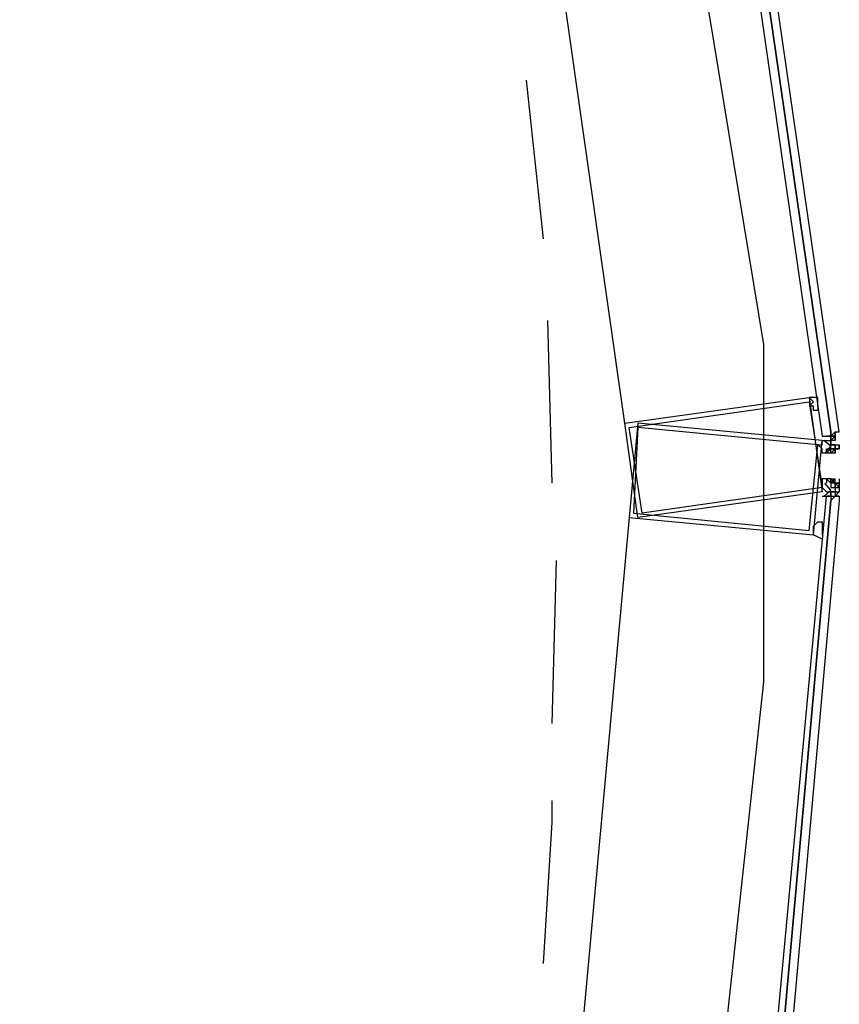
# Model space of a CAD drawing. Header units: feet. Extents: x -79 to 198, y -22 to 181.
# Tile 77 of 203: x 121.4 to 123.95, y 44.6 to 47.66. Entities that reach past the tile are written whole.
import ezdxf

# ---------------------------------------------------------------- set-up
doc = ezdxf.new("R2010")
doc.units = ezdxf.units.FT
doc.layers.add('A-AREA-COMUN', color=252, linetype='CONTINUOUS')
doc.layers.add('A-LINEA', color=7, linetype='CONTINUOUS')

msp = doc.modelspace()

# ---------------------------------------------------------------- linework, layer by layer
at = {"layer": 'A-AREA-COMUN'}
msp.add_lwpolyline([(106.16, 44.2489), (119.76, 41.0489), (119.84, 40.32), (122.08, 39.8756), (122.112, 39.6444), (122.48, 39.5556), (123.36, 42.3644), (123.712, 45.6), (123.712, 46.6489), (123.12, 50.24), (122.112, 52.8533)], dxfattribs=at)
at = {"layer": 'A-LINEA'}
for p, q in [((123.28, 46.4044), (122.8267, 49.5778)), ((123.0267, 46.9778), (122.9733, 47.4711)), ((123.0533, 46.2178), (123.04, 46.7244)), ((123.8533, 46.4844), (123.8667, 46.4711)), ((123.8667, 46.4844), (123.8667, 46.4844)), ((123.8933, 46.4578), (123.8933, 46.4578)), ((123.8933, 46.3644), (123.8933, 46.3644)), ((123.8933, 46.3644), (123.8933, 46.3644)), ((123.8933, 46.3644), (123.8933, 46.3644)), ((123.8933, 46.3644), (123.8933, 46.3644)), ((123.8933, 46.3644), (123.8933, 46.3644)), ((123.8933, 46.3644), (123.8933, 46.3644)), ((123.9067, 46.3644), (123.9067, 46.3644)), ((123.9067, 46.3644), (123.9067, 46.3644)), ((123.9067, 46.3644), (123.9067, 46.3644)), ((123.9067, 46.3644), (123.9067, 46.3644)), ((123.9067, 46.3644), (123.9067, 46.3644)), ((123.9067, 46.3644), (123.9067, 46.3644)), ((123.9067, 46.3644), (123.9067, 46.3644)), ((123.9067, 46.3644), (123.9067, 46.3644)), ((123.9067, 46.3644), (123.9067, 46.3644)), ((123.9067, 46.3644), (123.9067, 46.3644)), ((123.92, 46.3644), (123.9067, 46.3644)), ((123.92, 46.3778), (123.92, 46.3778)), ((123.92, 46.3778), (123.92, 46.3778)), ((123.92, 46.3778), (123.92, 46.3778)), ((123.92, 46.3644), (123.92, 46.3644)), ((123.92, 46.3644), (123.92, 46.3644)), ((123.92, 46.3644), (123.92, 46.3644)), ((123.92, 46.3644), (123.92, 46.3644)), ((123.92, 46.3644), (123.92, 46.3644)), ((123.92, 46.3644), (123.92, 46.3644)), ((123.92, 46.3644), (123.92, 46.3644)), ((123.92, 46.3644), (123.92, 46.3644)), ((123.92, 46.3644), (123.92, 46.3644)), ((123.92, 46.3644), (123.92, 46.3644)), ((123.92, 46.3644), (123.92, 46.3644)), ((123.92, 46.3644), (123.92, 46.3644)), ((123.92, 46.3644), (123.92, 46.3644)), ((123.92, 46.3644), (123.92, 46.3644)), ((123.92, 46.3644), (123.92, 46.3644)), ((123.9333, 46.3644), (123.92, 46.3644)), ((123.92, 46.3644), (123.92, 46.3644)), ((123.92, 46.3644), (123.92, 46.3644)), ((123.92, 46.3644), (123.92, 46.3644)), ((123.92, 46.3644), (123.92, 46.3644)), ((123.92, 46.3644), (123.92, 46.3644)), ((123.92, 46.3644), (123.92, 46.3644)), ((123.92, 46.3644), (123.92, 46.3644)), ((123.92, 46.3644), (123.92, 46.3644)), ((123.92, 46.3644), (123.92, 46.3644)), ((123.92, 46.3511), (123.92, 46.3511)), ((123.92, 46.3511), (123.92, 46.3511)), ((123.92, 46.3378), (123.92, 46.3511)), ((123.92, 46.3511), (123.92, 46.3511)), ((123.92, 46.3511), (123.92, 46.3511)), ((123.92, 46.3511), (123.92, 46.3511)), ((123.9333, 46.3511), (123.92, 46.3511)), ((123.92, 46.3511), (123.92, 46.3511)), ((123.92, 46.3511), (123.92, 46.3511)), ((123.92, 46.3511), (123.92, 46.3511)), ((123.92, 46.3511), (123.92, 46.3378)), ((123.92, 46.3511), (123.92, 46.3511)), ((123.92, 46.3511), (123.92, 46.3511)), ((123.92, 46.3511), (123.92, 46.3511)), ((123.92, 46.3511), (123.92, 46.3511)), ((123.92, 46.3511), (123.92, 46.3378)), ((123.92, 46.3511), (123.92, 46.3378)), ((123.9333, 46.3644), (123.9333, 46.3778)), ((123.9333, 46.3644), (123.9333, 46.3778)), ((123.9333, 46.3644), (123.9333, 46.3778)), ((123.9333, 46.3644), (123.9333, 46.3778)), ((123.9333, 46.3778), (123.9333, 46.3778)), ((123.9333, 46.3644), (123.9333, 46.3778)), ((123.9333, 46.3644), (123.9333, 46.3644)), ((123.9333, 46.3511), (123.9333, 46.3644)), ((123.9333, 46.3644), (123.9333, 46.3644)), ((123.9333, 46.3644), (123.9333, 46.3644)), ((123.9333, 46.3644), (123.9333, 46.3644)), ((123.9333, 46.3644), (123.9333, 46.3644)), ((123.9333, 46.3644), (123.9333, 46.3644)), ((123.9333, 46.3644), (123.9333, 46.3644)), ((123.9333, 46.3644), (123.9333, 46.3644)), ((123.9333, 46.3644), (123.9333, 46.3644)), ((123.9333, 46.3644), (123.9333, 46.3644)), ((123.9333, 46.3644), (123.9333, 46.3644)), ((123.9333, 46.3644), (123.9333, 46.3644)), ((123.9333, 46.3644), (123.9333, 46.3644)), ((123.9333, 46.3644), (123.9333, 46.3511)), ((123.9333, 46.3644), (123.9333, 46.3644)), ((123.9333, 46.3644), (123.9333, 46.3644)), ((123.9333, 46.3644), (123.9333, 46.3644)), ((123.9333, 46.3644), (123.9333, 46.3644)), ((123.9333, 46.3644), (123.9333, 46.3644)), ((123.9333, 46.3511), (123.9333, 46.3511)), ((123.9333, 46.3511), (123.9333, 46.3511)), ((123.9333, 46.3511), (123.9333, 46.3511)), ((123.9333, 46.3511), (123.9333, 46.3511)), ((123.9333, 46.3511), (123.9333, 46.3511)), ((123.9333, 46.3511), (123.9333, 46.3511)), ((123.9333, 46.3511), (123.9333, 46.3511)), ((123.9333, 46.3511), (123.9333, 46.3511)), ((123.9333, 46.3511), (123.9333, 46.3511)), ((123.9333, 46.3511), (123.9333, 46.3511)), ((123.9333, 46.3511), (123.9333, 46.3511)), ((123.9333, 46.3511), (123.9333, 46.3511)), ((123.9333, 46.3511), (123.9333, 46.3511)), ((123.9333, 46.3511), (123.9333, 46.3511)), ((123.9333, 46.3511), (123.9333, 46.3511)), ((123.9333, 46.3511), (123.9333, 46.3511)), ((123.9333, 46.3511), (123.9333, 46.3511)), ((123.9333, 46.3511), (123.9333, 46.3511)), ((123.9333, 46.3511), (123.9333, 46.3511)), ((123.9333, 46.3511), (123.9333, 46.3511)), ((123.9333, 46.3511), (123.9333, 46.3511)), ((123.9333, 46.3511), (123.9333, 46.3511)), ((123.9333, 46.3511), (123.9333, 46.3511)), ((123.9333, 46.3511), (123.9333, 46.3511)), ((123.9333, 46.3511), (123.9333, 46.3511)), ((123.9333, 46.3511), (123.9333, 46.3511)), ((123.9333, 46.3511), (123.9333, 46.3511)), ((123.9333, 46.3511), (123.9333, 46.3511)), ((123.9333, 46.3511), (123.9333, 46.3511)), ((123.9333, 46.3511), (123.9333, 46.3511)), ((123.9333, 46.3511), (123.9333, 46.3511)), ((123.9333, 46.3511), (123.9333, 46.3511)), ((123.9333, 46.3511), (123.9333, 46.3511)), ((123.9333, 46.3511), (123.9333, 46.3511)), ((123.9333, 46.3511), (123.9333, 46.3511)), ((123.9333, 46.3511), (123.9333, 46.3511)), ((123.9333, 46.3511), (123.9333, 46.3511)), ((123.9333, 46.3511), (123.9333, 46.3511)), ((123.9333, 46.3511), (123.9333, 46.3511)), ((123.8933, 46.3378), (123.8933, 46.3378)), ((123.8933, 46.3244), (123.8933, 46.3244)), ((123.9067, 46.3111), (123.9067, 46.3244)), ((123.9067, 46.3244), (123.92, 46.3244)), ((123.92, 46.3378), (123.92, 46.3378)), ((123.92, 46.3378), (123.9333, 46.3378)), ((123.92, 46.3378), (123.92, 46.3378)), ((123.92, 46.3378), (123.9333, 46.3378)), ((123.92, 46.3244), (123.92, 46.3378)), ((123.92, 46.3378), (123.92, 46.3378)), ((123.92, 46.3378), (123.92, 46.3378)), ((123.92, 46.3378), (123.92, 46.3378)), ((123.92, 46.3378), (123.92, 46.3378)), ((123.92, 46.3378), (123.92, 46.3378)), ((123.92, 46.3378), (123.92, 46.3378)), ((123.92, 46.3378), (123.92, 46.3378)), ((123.92, 46.3378), (123.92, 46.3378)), ((123.92, 46.3378), (123.92, 46.3378)), ((123.9333, 46.3378), (123.92, 46.3378)), ((123.92, 46.3378), (123.92, 46.3378)), ((123.92, 46.3378), (123.92, 46.3378)), ((123.9333, 46.3378), (123.92, 46.3378)), ((123.92, 46.3378), (123.92, 46.3378)), ((123.92, 46.3378), (123.92, 46.3378)), ((123.92, 46.3244), (123.92, 46.3244)), ((123.92, 46.3244), (123.92, 46.3244)), ((123.92, 46.3244), (123.92, 46.3244)), ((123.92, 46.3244), (123.92, 46.3244)), ((123.92, 46.3244), (123.92, 46.3244)), ((123.92, 46.3244), (123.9333, 46.3244)), ((123.92, 46.3244), (123.92, 46.3244)), ((123.92, 46.3244), (123.92, 46.3244)), ((123.92, 46.3244), (123.92, 46.3244)), ((123.92, 46.3244), (123.92, 46.3244)), ((123.92, 46.3244), (123.92, 46.3244)), ((123.92, 46.3244), (123.92, 46.3244)), ((123.92, 46.3244), (123.92, 46.3244)), ((123.92, 46.3111), (123.9333, 46.3244)), ((123.92, 46.3244), (123.92, 46.3244)), ((123.92, 46.3244), (123.92, 46.3244)), ((123.92, 46.3244), (123.92, 46.3244)), ((123.92, 46.3244), (123.92, 46.3244)), ((123.92, 46.3244), (123.92, 46.3244)), ((123.92, 46.3244), (123.92, 46.3244)), ((123.92, 46.3244), (123.92, 46.3244)), ((123.92, 46.3244), (123.92, 46.3244)), ((123.92, 46.3244), (123.92, 46.3244)), ((123.92, 46.3244), (123.92, 46.3244)), ((123.92, 46.3244), (123.92, 46.3244)), ((123.92, 46.3244), (123.92, 46.3244)), ((123.92, 46.3244), (123.92, 46.3244)), ((123.92, 46.3244), (123.92, 46.3244)), ((123.92, 46.3244), (123.92, 46.3244)), ((123.9333, 46.3244), (123.92, 46.3244)), ((123.9333, 46.3378), (123.9333, 46.3378)), ((123.9333, 46.3378), (123.9333, 46.3378)), ((123.9333, 46.3378), (123.9333, 46.3378)), ((123.9333, 46.3378), (123.9333, 46.3378)), ((123.9333, 46.3378), (123.9333, 46.3378)), ((123.9333, 46.3378), (123.9333, 46.3378)), ((123.9333, 46.3378), (123.9333, 46.3378)), ((123.9333, 46.3378), (123.9467, 46.3378)), ((123.9333, 46.3378), (123.9333, 46.3378)), ((123.9333, 46.3378), (123.9333, 46.3378)), ((123.9333, 46.3378), (123.9333, 46.3378)), ((123.9333, 46.3378), (123.9333, 46.3378)), ((123.9333, 46.3378), (123.9333, 46.3378)), ((123.9333, 46.3378), (123.9333, 46.3378)), ((123.9333, 46.3378), (123.9333, 46.3378)), ((123.9333, 46.3378), (123.9333, 46.3378)), ((123.9333, 46.3378), (123.9333, 46.3378)), ((123.9333, 46.3378), (123.9333, 46.3378)), ((123.9333, 46.3378), (123.9333, 46.3378)), ((123.9333, 46.3378), (123.9333, 46.3244)), ((123.9333, 46.3378), (123.9333, 46.3378)), ((123.9333, 46.3378), (123.9333, 46.3378)), ((123.9333, 46.3378), (123.9333, 46.3378)), ((123.9333, 46.3378), (123.9467, 46.3378)), ((123.9333, 46.3378), (123.9333, 46.3378)), ((123.9333, 46.3378), (123.9333, 46.3378)), ((123.9333, 46.3244), (123.9333, 46.3244)), ((123.9333, 46.3244), (123.9333, 46.3244)), ((123.9333, 46.3244), (123.9333, 46.3244)), ((123.9333, 46.3244), (123.9333, 46.3244)), ((123.9333, 46.3244), (123.9333, 46.3244)), ((123.9333, 46.3244), (123.9333, 46.3244)), ((123.9333, 46.3244), (123.9467, 46.3244)), ((123.9333, 46.3244), (123.9333, 46.3244)), ((123.9333, 46.3244), (123.9333, 46.3244)), ((123.9333, 46.3111), (123.9333, 46.3244)), ((123.9467, 46.3244), (123.9333, 46.3244)), ((123.9333, 46.3244), (123.9333, 46.3244)), ((123.9467, 46.3244), (123.9333, 46.3244)), ((123.9333, 46.3244), (123.9333, 46.3244)), ((123.9333, 46.3244), (123.9333, 46.3244)), ((123.9333, 46.3244), (123.9333, 46.3244)), ((123.9333, 46.3244), (123.9333, 46.3244)), ((123.9333, 46.3244), (123.9333, 46.3244)), ((123.9467, 46.3378), (123.9467, 46.3378)), ((123.9467, 46.3378), (123.9467, 46.3378)), ((123.9467, 46.3378), (123.9467, 46.3378)), ((123.9467, 46.3244), (123.9467, 46.3378)), ((123.9467, 46.3244), (123.9467, 46.3378)), ((123.9467, 46.3378), (123.9467, 46.3378)), ((123.9467, 46.3378), (123.9467, 46.3378)), ((123.9467, 46.3244), (123.9467, 46.3244)), ((123.9467, 46.3244), (123.9467, 46.3244)), ((123.9467, 46.3244), (123.9467, 46.3244)), ((123.9467, 46.3244), (123.9467, 46.3244)), ((123.9467, 46.3244), (123.9467, 46.3244)), ((123.9067, 46.3111), (123.9067, 46.3111)), ((123.9067, 46.3111), (123.9067, 46.3111)), ((123.92, 46.3111), (123.92, 46.3111)), ((123.9333, 46.3111), (123.9333, 46.3111)), ((123.9067, 46.2311), (123.9067, 46.2311)), ((123.9067, 46.2311), (123.9067, 46.2178)), ((123.9067, 46.2311), (123.9067, 46.2311)), ((123.92, 46.2311), (123.9333, 46.2311)), ((123.92, 46.2311), (123.92, 46.2178)), ((123.92, 46.2311), (123.92, 46.2178)), ((123.92, 46.2311), (123.9333, 46.2178)), ((123.92, 46.2178), (123.92, 46.2311)), ((123.92, 46.2178), (123.92, 46.2311)), ((123.9333, 46.2311), (123.9333, 46.2311)), ((123.9333, 46.2311), (123.9333, 46.2311)), ((123.9333, 46.2311), (123.9333, 46.2311)), ((123.9467, 46.2311), (123.9467, 46.2178)), ((123.92, 46.2178), (123.92, 46.2044)), ((123.92, 46.2178), (123.92, 46.2178)), ((123.92, 46.2178), (123.92, 46.2178)), ((123.92, 46.2178), (123.92, 46.2178)), ((123.92, 46.2178), (123.92, 46.2178)), ((123.92, 46.2178), (123.92, 46.2178)), ((123.92, 46.2178), (123.92, 46.2178)), ((123.92, 46.2178), (123.92, 46.2178)), ((123.92, 46.2178), (123.92, 46.2178)), ((123.92, 46.2178), (123.92, 46.2178)), ((123.92, 46.2178), (123.92, 46.2178)), ((123.92, 46.2178), (123.92, 46.2178)), ((123.92, 46.2178), (123.92, 46.2178)), ((123.92, 46.2178), (123.92, 46.2178)), ((123.92, 46.2178), (123.92, 46.2178)), ((123.92, 46.2178), (123.92, 46.2178)), ((123.9333, 46.2178), (123.92, 46.2178)), ((123.92, 46.2178), (123.92, 46.2178)), ((123.92, 46.2178), (123.92, 46.2178)), ((123.9333, 46.2178), (123.92, 46.2178)), ((123.92, 46.2178), (123.92, 46.2178)), ((123.92, 46.2178), (123.92, 46.2178)), ((123.92, 46.2178), (123.92, 46.2178)), ((123.92, 46.2178), (123.92, 46.2178)), ((123.92, 46.2044), (123.92, 46.2044)), ((123.92, 46.2044), (123.92, 46.2044)), ((123.92, 46.2044), (123.92, 46.2044)), ((123.92, 46.2044), (123.92, 46.2044)), ((123.92, 46.2044), (123.92, 46.2044)), ((123.92, 46.2044), (123.92, 46.2044)), ((123.92, 46.2044), (123.9333, 46.2044)), ((123.92, 46.2044), (123.92, 46.2044)), ((123.92, 46.2044), (123.92, 46.2044)), ((123.92, 46.2044), (123.92, 46.2044)), ((123.9333, 46.2178), (123.9333, 46.2178)), ((123.9333, 46.2178), (123.9333, 46.2178)), ((123.9333, 46.2178), (123.9333, 46.2178)), ((123.9333, 46.2178), (123.9333, 46.2178)), ((123.9333, 46.2178), (123.9333, 46.2178)), ((123.9333, 46.2178), (123.9333, 46.2178)), ((123.9333, 46.2178), (123.9333, 46.2178)), ((123.9333, 46.2178), (123.9333, 46.2178)), ((123.9333, 46.2178), (123.9333, 46.2178)), ((123.9333, 46.2178), (123.9333, 46.2178)), ((123.9333, 46.2178), (123.9333, 46.2178)), ((123.9333, 46.2178), (123.9333, 46.2044)), ((123.9333, 46.2178), (123.9333, 46.2178)), ((123.9333, 46.2178), (123.9333, 46.2178)), ((123.9467, 46.2178), (123.9333, 46.2178)), ((123.9333, 46.2044), (123.9333, 46.2178)), ((123.9333, 46.2178), (123.9333, 46.2178)), ((123.9333, 46.2178), (123.9333, 46.2178)), ((123.9333, 46.2178), (123.9333, 46.2178)), ((123.9333, 46.2044), (123.9333, 46.2044)), ((123.9333, 46.2044), (123.9333, 46.2044)), ((123.9333, 46.2044), (123.9333, 46.1911)), ((123.9333, 46.2044), (123.9333, 46.1911)), ((123.9333, 46.2044), (123.9333, 46.2044)), ((123.9333, 46.2044), (123.9333, 46.2044)), ((123.9333, 46.2044), (123.9333, 46.2044)), ((123.9333, 46.2044), (123.9333, 46.2044)), ((123.9333, 46.2044), (123.9333, 46.2044)), ((123.9333, 46.2044), (123.9333, 46.2044)), ((123.9333, 46.2044), (123.9333, 46.1911)), ((123.9333, 46.2044), (123.9467, 46.2044)), ((123.9333, 46.2044), (123.9333, 46.2044)), ((123.9333, 46.2044), (123.9333, 46.2044)), ((123.9333, 46.2044), (123.9333, 46.2044)), ((123.9333, 46.2044), (123.9333, 46.2044)), ((123.9333, 46.2044), (123.9333, 46.2044)), ((123.9333, 46.2044), (123.9333, 46.2044)), ((123.9333, 46.2044), (123.9333, 46.2044)), ((123.9333, 46.2044), (123.9333, 46.2044)), ((123.9333, 46.2044), (123.9333, 46.2044)), ((123.9333, 46.2044), (123.9333, 46.2044)), ((123.9333, 46.2044), (123.9333, 46.2044)), ((123.9333, 46.2044), (123.9333, 46.2044)), ((123.9333, 46.2044), (123.9333, 46.2044)), ((123.9333, 46.2044), (123.9333, 46.2044)), ((123.9333, 46.2044), (123.9333, 46.2044)), ((123.9333, 46.2044), (123.9333, 46.2044)), ((123.9333, 46.2044), (123.9333, 46.2044)), ((123.9333, 46.2044), (123.9333, 46.2044)), ((123.9467, 46.2178), (123.9467, 46.2178)), ((123.9467, 46.2178), (123.9467, 46.2178)), ((123.9467, 46.2178), (123.9467, 46.2178)), ((123.9467, 46.2178), (123.9467, 46.2044)), ((123.9467, 46.2178), (123.9467, 46.2178)), ((123.9467, 46.2178), (123.9467, 46.2178)), ((123.9467, 46.2044), (123.9467, 46.2178)), ((123.9467, 46.2178), (123.9467, 46.2178)), ((123.9467, 46.2178), (123.9467, 46.2178)), ((123.9467, 46.2178), (123.9467, 46.2178)), ((123.9467, 46.2178), (123.9467, 46.2178)), ((123.9467, 46.2178), (123.9467, 46.2178)), ((123.9467, 46.2178), (123.9467, 46.2178)), ((123.9467, 46.2178), (123.9467, 46.2178)), ((123.9467, 46.2044), (123.9467, 46.2178)), ((123.9467, 46.2044), (123.9467, 46.2178)), ((123.9467, 46.2044), (123.9467, 46.2044)), ((123.9467, 46.2044), (123.9467, 46.2044)), ((123.9467, 46.2044), (123.9467, 46.1911)), ((123.9467, 46.2044), (123.9467, 46.2044)), ((123.9467, 46.2044), (123.9467, 46.2044)), ((123.9467, 46.2044), (123.9467, 46.2044)), ((123.9467, 46.2044), (123.9467, 46.2044)), ((123.9467, 46.2044), (123.9467, 46.2044)), ((123.8933, 46.1778), (123.8933, 46.1778)), ((123.9067, 46.1778), (123.9067, 46.1778)), ((123.9067, 46.1778), (123.9067, 46.1778)), ((123.9067, 46.1778), (123.9067, 46.1778)), ((123.9067, 46.1778), (123.9067, 46.1778)), ((123.9067, 46.1778), (123.9067, 46.1778)), ((123.9067, 46.1778), (123.9067, 46.1778)), ((123.92, 46.1778), (123.9067, 46.1778)), ((123.92, 46.1778), (123.9067, 46.1778)), ((123.92, 46.1911), (123.92, 46.1911)), ((123.92, 46.1911), (123.92, 46.1911)), ((123.92, 46.1911), (123.92, 46.1911)), ((123.92, 46.1911), (123.92, 46.1911)), ((123.92, 46.1911), (123.92, 46.1911)), ((123.92, 46.1911), (123.92, 46.1778)), ((123.92, 46.1778), (123.92, 46.1911)), ((123.92, 46.1911), (123.92, 46.1911)), ((123.9333, 46.1911), (123.92, 46.1911)), ((123.92, 46.1911), (123.92, 46.1911)), ((123.92, 46.1911), (123.92, 46.1911)), ((123.92, 46.1911), (123.92, 46.1911)), ((123.92, 46.1778), (123.9333, 46.1778)), ((123.92, 46.1778), (123.92, 46.1778)), ((123.92, 46.1778), (123.92, 46.1778)), ((123.92, 46.1778), (123.9333, 46.1778)), ((123.92, 46.1778), (123.92, 46.1778)), ((123.92, 46.1778), (123.92, 46.1778)), ((123.92, 46.1778), (123.92, 46.1778)), ((123.92, 46.1778), (123.92, 46.1778)), ((123.92, 46.1778), (123.92, 46.1778)), ((123.92, 46.1778), (123.92, 46.1778)), ((123.92, 46.1778), (123.92, 46.1778)), ((123.92, 46.1778), (123.92, 46.1778)), ((123.92, 46.1778), (123.92, 46.1778)), ((123.92, 46.1778), (123.92, 46.1644)), ((123.92, 46.1778), (123.92, 46.1778)), ((123.92, 46.1778), (123.92, 46.1778)), ((123.92, 46.1778), (123.92, 46.1778)), ((123.92, 46.1778), (123.92, 46.1778)), ((123.92, 46.1778), (123.92, 46.1778)), ((123.92, 46.1778), (123.92, 46.1778)), ((123.92, 46.1778), (123.92, 46.1778)), ((123.92, 46.1778), (123.92, 46.1778)), ((123.92, 46.1778), (123.92, 46.1778)), ((123.92, 46.1778), (123.92, 46.1778)), ((123.9333, 46.1911), (123.9333, 46.1911)), ((123.9333, 46.1911), (123.9333, 46.1911)), ((123.9333, 46.1911), (123.9333, 46.1911)), ((123.9333, 46.1911), (123.9333, 46.1911)), ((123.9333, 46.1911), (123.9333, 46.1911)), ((123.9333, 46.1911), (123.9333, 46.1911)), ((123.9333, 46.1911), (123.9333, 46.1911)), ((123.9333, 46.1911), (123.9333, 46.1911)), ((123.9467, 46.1911), (123.9333, 46.1778)), ((123.9333, 46.1911), (123.9333, 46.1911)), ((123.9333, 46.1911), (123.9333, 46.1911)), ((123.9333, 46.1911), (123.9333, 46.1911)), ((123.9333, 46.1911), (123.9333, 46.1911)), ((123.9333, 46.1911), (123.9333, 46.1911)), ((123.9333, 46.1911), (123.9333, 46.1911)), ((123.9333, 46.1911), (123.9333, 46.1911)), ((123.9333, 46.1911), (123.9333, 46.1911)), ((123.9333, 46.1911), (123.9333, 46.1911)), ((123.9333, 46.1911), (123.9333, 46.1911)), ((123.9333, 46.1911), (123.9333, 46.1911)), ((123.9333, 46.1911), (123.9333, 46.1911)), ((123.9333, 46.1911), (123.9333, 46.1911)), ((123.9333, 46.1911), (123.9333, 46.1911)), ((123.9333, 46.1911), (123.9333, 46.1911)), ((123.9333, 46.1911), (123.9333, 46.1911)), ((123.9333, 46.1911), (123.9333, 46.1778)), ((123.9333, 46.1911), (123.9467, 46.1911)), ((123.9333, 46.1911), (123.9333, 46.1911)), ((123.9333, 46.1911), (123.9333, 46.1911)), ((123.9333, 46.1911), (123.9333, 46.1911)), ((123.9333, 46.1911), (123.9333, 46.1911)), ((123.9333, 46.1911), (123.9333, 46.1911)), ((123.9333, 46.1911), (123.9333, 46.1911)), ((123.9333, 46.1778), (123.9333, 46.1778)), ((123.9333, 46.1778), (123.9333, 46.1778)), ((123.9333, 46.1778), (123.9333, 46.1778)), ((123.9333, 46.1778), (123.9333, 46.1778)), ((123.9333, 46.1778), (123.9333, 46.1778)), ((123.9333, 46.1778), (123.9333, 46.1778)), ((123.9333, 46.1778), (123.9333, 46.1778)), ((123.9333, 46.1778), (123.9333, 46.1778)), ((123.9333, 46.1778), (123.9333, 46.1778)), ((123.9333, 46.1778), (123.9333, 46.1778)), ((123.9467, 46.1778), (123.9333, 46.1778)), ((123.9333, 46.1778), (123.9333, 46.1778)), ((123.9467, 46.1778), (123.9333, 46.1778)), ((123.9467, 46.1778), (123.9333, 46.1778)), ((123.9333, 46.1778), (123.9333, 46.1778)), ((123.9333, 46.1778), (123.9333, 46.1778)), ((123.9333, 46.1778), (123.9333, 46.1778)), ((123.9333, 46.1778), (123.9333, 46.1778)), ((123.9333, 46.1778), (123.9333, 46.1778)), ((123.9333, 46.1778), (123.9333, 46.1778)), ((123.9333, 46.1778), (123.9333, 46.1778)), ((123.9333, 46.1778), (123.9333, 46.1778)), ((123.9467, 46.1911), (123.9467, 46.1911)), ((123.9467, 46.1911), (123.9467, 46.1911)), ((123.9467, 46.1911), (123.9467, 46.1911)), ((123.9467, 46.1911), (123.9467, 46.1911)), ((123.9467, 46.1911), (123.9467, 46.1911)), ((123.9467, 46.1911), (123.9467, 46.1911)), ((123.9467, 46.1911), (123.9467, 46.1911)), ((123.9467, 46.1911), (123.9467, 46.1911)), ((123.9467, 46.1911), (123.9467, 46.1911)), ((123.9467, 46.1911), (123.9467, 46.1911)), ((123.9467, 46.1911), (123.9467, 46.1911)), ((123.9467, 46.1911), (123.9467, 46.1911)), ((123.9467, 46.1911), (123.9467, 46.1911)), ((123.9467, 46.1778), (123.9467, 46.1778)), ((123.9467, 46.1778), (123.9467, 46.1778)), ((123.9467, 46.1778), (123.9467, 46.1778)), ((123.9467, 46.1778), (123.9467, 46.1778)), ((123.9467, 46.1778), (123.9467, 46.1778)), ((123.9467, 46.1778), (123.9467, 46.1778)), ((123.9467, 46.1778), (123.9467, 46.1778)), ((123.9467, 46.1778), (123.9467, 46.1778)), ((123.9467, 46.1778), (123.9467, 46.1778)), ((123.9467, 46.1778), (123.9467, 46.1778)), ((123.92, 46.1644), (123.92, 46.1644)), ((123.92, 46.1644), (123.92, 46.1644)), ((123.9467, 46.1644), (123.9467, 46.1644)), ((123.2933, 46.1111), (123, 42.9111)), ((123.0533, 45.4711), (123.0667, 45.9778))]:
    msp.add_line(p, q, dxfattribs=at)
for points in [[(123.9467, 46.3778), (123.4533, 49.7778), (123.44, 49.7911), (123.4267, 49.7778), (123.92, 46.3778), (123.92, 46.3644), (123.9333, 46.3778), (123.9467, 46.3778)], [(123.92, 46.3644), (123.92, 46.3778), (123.4267, 49.7778), (123.4133, 49.7778), (123.4, 49.7778), (123.8933, 46.3644), (123.92, 46.3644)], [(123.32, 46.1111), (123.28, 46.4044), (123.8533, 46.4844), (123.8933, 46.1911), (123.32, 46.1111)], [(123.88, 46.4578), (123.88, 46.4711), (123.88, 46.4711), (123.88, 46.4844), (123.88, 46.4844), (123.88, 46.4844), (123.8533, 46.4844)], [(123.3333, 46.1244), (123.2933, 46.3911), (123.8533, 46.4711), (123.8933, 46.2044), (123.3333, 46.1244)], [(123.8533, 46.4711), (123.8533, 46.4711), (123.8533, 46.4711), (123.8533, 46.4711), (123.8533, 46.4711), (123.8533, 46.4711), (123.8533, 46.4711)], [(123.8533, 46.4578), (123.8667, 46.4711), (123.8667, 46.4711)], [(123.8533, 46.4711), (123.8533, 46.4711), (123.8533, 46.4711)], [(123.88, 46.4578), (123.88, 46.4444), (123.88, 46.4444), (123.8667, 46.4444), (123.8667, 46.4444), (123.8667, 46.4578), (123.8667, 46.4578), (123.8533, 46.4578), (123.8533, 46.4578), (123.8533, 46.4578), (123.8533, 46.4578)], [(123.32, 46.4044), (123.2933, 46.1111), (123.8667, 46.0578), (123.8933, 46.3511), (123.32, 46.4044)], [(123.32, 46.3911), (123.3067, 46.1244), (123.8533, 46.0711), (123.88, 46.3378), (123.32, 46.3911)], [(123.92, 46.3111), (123.92, 46.3111), (123.92, 46.3111), (123.8933, 46.3111), (123.8933, 46.3111), (123.8933, 46.3244), (123.8933, 46.3244), (123.8933, 46.3244), (123.8933, 46.3244), (123.8933, 46.3244), (123.88, 46.3378), (123.88, 46.3378), (123.8933, 46.3378), (123.8933, 46.3378), (123.8933, 46.3378), (123.8933, 46.3378), (123.8933, 46.3378), (123.8933, 46.3511), (123.8933, 46.3511), (123.92, 46.3511), (123.92, 46.3511)], [(123.8933, 46.3644), (123.9067, 46.3644), (123.92, 46.3644), (123.92, 46.3778), (123.92, 46.3644), (123.9333, 46.3778), (123.9467, 46.3778)], [(123.9029, 46.3113), (123.9199, 46.3334), (123.8983, 46.351)], [(123.9333, 46.3778), (123.9333, 46.3644), (123.92, 46.3644)], [(123.9333, 46.3644), (123.9333, 46.3644), (123.92, 46.3511), (123.92, 46.3511)], [(123.92, 46.3644), (123.92, 46.3644), (123.9333, 46.3644)], [(123.92, 46.3644), (123.92, 46.3511), (123.92, 46.3644)], [(123.92, 46.3644), (123.92, 46.3511), (123.92, 46.3644)], [(123.8933, 46.3378), (123.8933, 46.3378), (123.8933, 46.3378)], [(123.9467, 46.3244), (123.9333, 46.3244), (123.9333, 46.3111), (123.92, 46.3111), (123.92, 46.3244), (123.9067, 46.3111), (123.8933, 46.3111)], [(123.92, 46.3378), (123.92, 46.3378), (123.92, 46.3378)], [(123.9333, 46.3378), (123.92, 46.3378), (123.9333, 46.3378)], [(123.9333, 46.3378), (123.92, 46.3378), (123.9333, 46.3378)], [(123.92, 46.3244), (123.92, 46.3244), (123.92, 46.3244)], [(123.9467, 46.3244), (123.9333, 46.3244), (123.9333, 46.3378)], [(123.9333, 46.3378), (123.9467, 46.3378), (123.9467, 46.3244)], [(123.92, 46.2311), (123.92, 46.2311), (123.92, 46.2311), (123.92, 46.2311), (123.8933, 46.2311), (123.8933, 46.2311), (123.8933, 46.2178), (123.8933, 46.2178), (123.8933, 46.2178), (123.8933, 46.2178), (123.8933, 46.2178), (123.8933, 46.2044), (123.8933, 46.2044), (123.8933, 46.2044), (123.8933, 46.2044), (123.8933, 46.2044), (123.8933, 46.2044), (123.8933, 46.2044), (123.9067, 46.1911), (123.9067, 46.1911), (123.92, 46.1911), (123.92, 46.1911)], [(123.9467, 46.2178), (123.9333, 46.2178), (123.9333, 46.2311), (123.92, 46.2178), (123.9067, 46.2311)], [(123.9333, 46.2178), (123.92, 46.2178), (123.92, 46.2311)], [(123.8933, 46.2044), (123.8933, 46.2044), (123.8933, 46.2044), (123.8933, 46.2044), (123.8933, 46.2178)], [(123.8994, 46.1778), (123.92, 46.1965), (123.9019, 46.2177)], [(123.92, 46.2178), (123.92, 46.2178), (123.92, 46.2178)], [(123.92, 46.2044), (123.92, 46.2044), (123.92, 46.2044)], [(123.9333, 46.2178), (123.9333, 46.2178), (123.9467, 46.2178), (123.9467, 46.2178)], [(123.9333, 46.2178), (123.9467, 46.2044), (123.9467, 46.2178)], [(123.92, 46.1778), (123.92, 46.1644), (123.6133, 42.7378), (123.6, 42.7378), (123.5867, 42.7378), (123.9067, 46.1778), (123.92, 46.1778)], [(123.9467, 46.1644), (123.64, 42.7378), (123.6133, 42.7378), (123.92, 46.1644), (123.9333, 46.1778), (123.9467, 46.1778), (123.9467, 46.1644)], [(123.8933, 46.1778), (123.9067, 46.1778), (123.92, 46.1778), (123.92, 46.1644), (123.9333, 46.1778), (123.9467, 46.1778), (123.9467, 46.1644)], [(123.9067, 46.1778), (123.92, 46.1778), (123.92, 46.1911), (123.9333, 46.1911)], [(123.92, 46.1911), (123.9333, 46.1911), (123.9333, 46.1778)], [(123.8933, 46.0444), (123.8667, 46.0578), (123.8667, 46.0578), (123.8667, 46.0711), (123.8667, 46.0711), (123.8667, 46.0711), (123.8667, 46.0711), (123.8667, 46.0711), (123.8667, 46.0711), (123.8667, 46.0711), (123.8667, 46.0844), (123.8667, 46.0844), (123.8667, 46.0844), (123.8667, 46.0844), (123.8667, 46.0844), (123.88, 46.0978), (123.88, 46.0978), (123.8933, 46.0978), (123.8933, 46.0978), (123.8933, 46.0844), (123.8933, 46.0844)], [(123.8933, 46.0844), (123.8933, 46.0711), (123.8933, 46.0711), (123.8933, 46.0578), (123.8933, 46.0578), (123.8933, 46.0578)], [(123.0267, 44.7244), (123.0533, 45.1644), (123.0533, 45.2311)]]:
    msp.add_lwpolyline(points, dxfattribs=at)
msp.add_lwpolyline([(123.8667, 46.0711), (123.8667, 46.0711), (123.8667, 46.0711), (123.8667, 46.0711)], close=True, dxfattribs=at)

doc.saveas('drawing.dxf')
